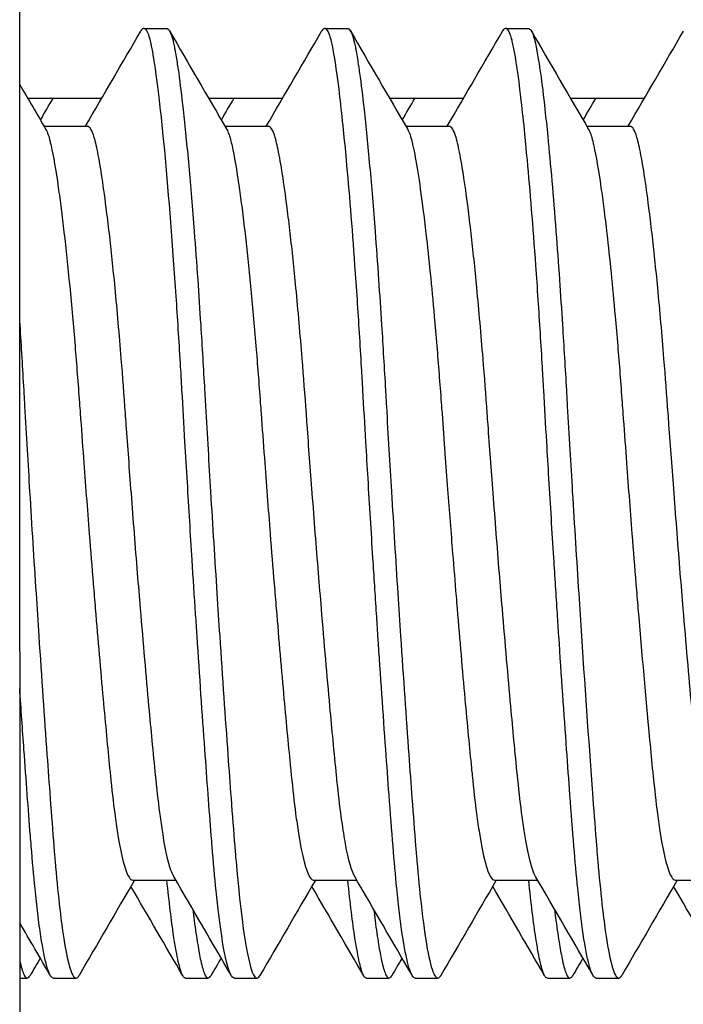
# Model space of a CAD drawing. Extents: x 1 to 669, y 0 to 417.
# Tile 195 of 256: x 320.39 to 320.505, y 264.778 to 264.948. Entities that reach past the tile are written whole.
import ezdxf

# ---------------------------------------------------------------- set-up
doc = ezdxf.new("R2010")
doc.units = 0
doc.header["$LTSCALE"] = 12
doc.header["$MEASUREMENT"] = 0
doc.layers.add('X', color=1, linetype='CONTINUOUS')

msp = doc.modelspace()

# ---------------------------------------------------------------- linework, layer by layer
at = {"layer": 'X'}
for p, q in [((320.39026, 264.83845), (320.39026, 269.69278)), ((320.41172, 264.94604), (320.41563, 264.94604)), ((320.44297, 264.94604), (320.44688, 264.94604)), ((320.47422, 264.94604), (320.47813, 264.94604)), ((320.40443, 264.93396), (320.39166, 264.93396)), ((320.43568, 264.93396), (320.42291, 264.93396)), ((320.46693, 264.93396), (320.45416, 264.93396)), ((320.49818, 264.93396), (320.48541, 264.93396)), ((320.39447, 264.92913), (320.40196, 264.92913)), ((320.42572, 264.92913), (320.43321, 264.92913)), ((320.45697, 264.92913), (320.46446, 264.92913)), ((320.48822, 264.92913), (320.49571, 264.92913)), ((320.39026, 264.83845), (320.39026, 264.58845)), ((320.40977, 264.79896), (320.41724, 264.79896)), ((320.44102, 264.79896), (320.44849, 264.79896)), ((320.47227, 264.79896), (320.47974, 264.79896)), ((320.50352, 264.79896), (320.51099, 264.79896)), ((320.39026, 264.78204), (320.39156, 264.78204)), ((320.3961, 264.78204), (320.40001, 264.78204)), ((320.4189, 264.78204), (320.42281, 264.78204)), ((320.42735, 264.78204), (320.43126, 264.78204)), ((320.45015, 264.78204), (320.45406, 264.78204)), ((320.4586, 264.78204), (320.46251, 264.78204)), ((320.4814, 264.78204), (320.48531, 264.78204)), ((320.48985, 264.78204), (320.49376, 264.78204))]:
    msp.add_line(p, q, dxfattribs=at)
for points in [[(320.40161, 264.92913), (320.4048, 264.9346), (320.40799, 264.94008), (320.41117, 264.94556)], [(320.41615, 264.94561), (320.41944, 264.93993), (320.42273, 264.93426), (320.42604, 264.92859)], [(320.43286, 264.92913), (320.43605, 264.9346), (320.43924, 264.94008), (320.44242, 264.94556)], [(320.4474, 264.94561), (320.45069, 264.93993), (320.45398, 264.93426), (320.45729, 264.92859)], [(320.46411, 264.92913), (320.4673, 264.9346), (320.47049, 264.94008), (320.47367, 264.94556)], [(320.47865, 264.94561), (320.48194, 264.93993), (320.48523, 264.93426), (320.48854, 264.92859)], [(320.49536, 264.92913), (320.49855, 264.9346), (320.50174, 264.94008), (320.50492, 264.94556)], [(320.39026, 264.93637), (320.39177, 264.93378), (320.39328, 264.93118), (320.39479, 264.92859)], [(320.39385, 264.93021), (320.39457, 264.93146), (320.3953, 264.93271), (320.39603, 264.93396)], [(320.4251, 264.93021), (320.42582, 264.93146), (320.42655, 264.93271), (320.42728, 264.93396)], [(320.45635, 264.93021), (320.45707, 264.93146), (320.4578, 264.93271), (320.45853, 264.93396)], [(320.4876, 264.93021), (320.48832, 264.93146), (320.48905, 264.93271), (320.48978, 264.93396)], [(320.4101, 264.79896), (320.4069, 264.79347), (320.40371, 264.78798), (320.40052, 264.78248)], [(320.42679, 264.78253), (320.42349, 264.78821), (320.42019, 264.79389), (320.41688, 264.79957)], [(320.44135, 264.79896), (320.43815, 264.79347), (320.43496, 264.78798), (320.43177, 264.78248)], [(320.45804, 264.78253), (320.45474, 264.78821), (320.45144, 264.79389), (320.44813, 264.79957)], [(320.4726, 264.79896), (320.4694, 264.79347), (320.46621, 264.78798), (320.46302, 264.78248)], [(320.48929, 264.78253), (320.48599, 264.78821), (320.48269, 264.79389), (320.47938, 264.79957)], [(320.50385, 264.79896), (320.50065, 264.79347), (320.49746, 264.78798), (320.49427, 264.78248)], [(320.41845, 264.78243), (320.41546, 264.78758), (320.41247, 264.79273), (320.40947, 264.79788)], [(320.4497, 264.78243), (320.44671, 264.78758), (320.44372, 264.79273), (320.44072, 264.79788)], [(320.48095, 264.78243), (320.47796, 264.78758), (320.47497, 264.79273), (320.47197, 264.79788)], [(320.5122, 264.78243), (320.50921, 264.78758), (320.50622, 264.79273), (320.50322, 264.79788)], [(320.39554, 264.78253), (320.39378, 264.78556), (320.39202, 264.78859), (320.39026, 264.79162)], [(320.39382, 264.7855), (320.39323, 264.7845), (320.39265, 264.7835), (320.39207, 264.7825)], [(320.42507, 264.7855), (320.42448, 264.7845), (320.4239, 264.7835), (320.42332, 264.7825)], [(320.45632, 264.7855), (320.45573, 264.7845), (320.45515, 264.7835), (320.45457, 264.7825)], [(320.48757, 264.7855), (320.48698, 264.7845), (320.4864, 264.7835), (320.48582, 264.7825)]]:
    msp.add_open_spline(points, degree=3, dxfattribs=at)
for points, knots in [([(320.4209, 264.84112), (320.42082, 264.84236), (320.42074, 264.84361), (320.42066, 264.84486), (320.42045, 264.84796), (320.42025, 264.85109), (320.42005, 264.85425), (320.41977, 264.8587), (320.4195, 264.8632), (320.41923, 264.86769), (320.41909, 264.87), (320.41895, 264.87232), (320.41881, 264.87462), (320.41864, 264.87765), (320.41846, 264.88065), (320.4183, 264.88356), (320.41821, 264.88512), (320.41812, 264.88668), (320.41803, 264.88824), (320.41779, 264.89218), (320.41755, 264.89608), (320.41729, 264.89982), (320.41715, 264.90194), (320.41701, 264.904), (320.41686, 264.90601), (320.41621, 264.91505), (320.41554, 264.92299), (320.41488, 264.92935), (320.4147, 264.93108), (320.41452, 264.93269), (320.41434, 264.93418), (320.41391, 264.93788), (320.41348, 264.94077), (320.41309, 264.94278), (320.41305, 264.94299), (320.41301, 264.94319), (320.41296, 264.94338), (320.41289, 264.94373), (320.41281, 264.94404), (320.41273, 264.94432), (320.41261, 264.94475), (320.41249, 264.9451), (320.41236, 264.94537), (320.41211, 264.94592), (320.41185, 264.94613), (320.41159, 264.94601), (320.41145, 264.94595), (320.41131, 264.9458), (320.41117, 264.94556)], [-0.738586, -0.738586, -0.738586, -0.738586, -0.728757, -0.728757, -0.728757, -0.7043959, -0.7043959, -0.7043959, -0.6700365, -0.6700365, -0.6700365, -0.6523262, -0.6523262, -0.6523262, -0.6290098, -0.6290098, -0.6290098, -0.6165172, -0.6165172, -0.6165172, -0.5849368, -0.5849368, -0.5849368, -0.5670752, -0.5670752, -0.5670752, -0.4868243, -0.4868243, -0.4868243, -0.4649139, -0.4649139, -0.4649139, -0.4102152, -0.4102152, -0.4102152, -0.4043913, -0.4043913, -0.4043913, -0.3939709, -0.3939709, -0.3939709, -0.3777266, -0.3777266, -0.3777266, -0.3452379, -0.3452379, -0.3452379, -0.3281799, -0.3281799, -0.3281799, -0.3281799]), ([(320.41563, 264.94604), (320.41567, 264.94604), (320.4157, 264.94604), (320.41574, 264.94603), (320.41618, 264.94587), (320.4166, 264.94478), (320.417, 264.94278), (320.41704, 264.94256), (320.41708, 264.94234), (320.41712, 264.94211), (320.4172, 264.94169), (320.41728, 264.94124), (320.41735, 264.94076), (320.41748, 264.94001), (320.4176, 264.93918), (320.41773, 264.93828), (320.41798, 264.93648), (320.41823, 264.93439), (320.4185, 264.93201), (320.41866, 264.93057), (320.41882, 264.92901), (320.41898, 264.92737), (320.41914, 264.92575), (320.41931, 264.92405), (320.41947, 264.92227), (320.41978, 264.91879), (320.42009, 264.915), (320.4204, 264.91095), (320.42061, 264.90829), (320.42081, 264.90552), (320.42101, 264.90264), (320.42118, 264.90011), (320.42136, 264.89749), (320.42153, 264.89482), (320.42176, 264.89112), (320.42199, 264.88734), (320.4222, 264.88356), (320.42226, 264.88265), (320.42231, 264.88173), (320.42236, 264.8808), (320.4225, 264.87833), (320.42265, 264.87582), (320.4228, 264.87328), (320.42294, 264.87087), (320.42308, 264.86846), (320.42323, 264.86605), (320.42359, 264.86014), (320.42396, 264.85424), (320.42433, 264.84843), (320.42449, 264.84598), (320.42465, 264.84353), (320.42481, 264.84112)], [-0.9853503, -0.9853503, -0.9853503, -0.9853503, -0.9807682, -0.9807682, -0.9807682, -0.9260696, -0.9260696, -0.9260696, -0.9202457, -0.9202457, -0.9202457, -0.9098253, -0.9098253, -0.9098253, -0.893581, -0.893581, -0.893581, -0.8610923, -0.8610923, -0.8610923, -0.8412751, -0.8412751, -0.8412751, -0.8218888, -0.8218888, -0.8218888, -0.7840167, -0.7840167, -0.7840167, -0.7591815, -0.7591815, -0.7591815, -0.7372854, -0.7372854, -0.7372854, -0.7070093, -0.7070093, -0.7070093, -0.6997108, -0.6997108, -0.6997108, -0.6802243, -0.6802243, -0.6802243, -0.661734, -0.661734, -0.661734, -0.6164587, -0.6164587, -0.6164587, -0.5972695, -0.5972695, -0.5972695, -0.5972695]), ([(320.45215, 264.84112), (320.45207, 264.8424), (320.45198, 264.84369), (320.4519, 264.84498), (320.45169, 264.84815), (320.45149, 264.85137), (320.45128, 264.8546), (320.451, 264.85915), (320.45071, 264.86374), (320.45044, 264.86832), (320.45031, 264.87042), (320.45019, 264.87251), (320.45006, 264.8746), (320.44989, 264.87764), (320.44971, 264.88064), (320.44955, 264.88356), (320.44947, 264.88488), (320.4494, 264.8862), (320.44932, 264.88752), (320.44909, 264.89148), (320.44884, 264.8954), (320.44859, 264.89918), (320.44845, 264.90121), (320.44832, 264.90319), (320.44818, 264.90512), (320.4477, 264.91184), (320.44721, 264.91797), (320.44671, 264.92333), (320.44655, 264.92515), (320.44638, 264.92688), (320.44621, 264.92852), (320.446, 264.93057), (320.4458, 264.93246), (320.44559, 264.93418), (320.44516, 264.93788), (320.44473, 264.94078), (320.44434, 264.94278), (320.4443, 264.94296), (320.44427, 264.94313), (320.44423, 264.9433), (320.44415, 264.94365), (320.44408, 264.94397), (320.444, 264.94426), (320.44388, 264.94468), (320.44376, 264.94503), (320.44364, 264.9453), (320.44341, 264.94584), (320.44316, 264.94609), (320.44291, 264.94604), (320.44275, 264.946), (320.44259, 264.94585), (320.44243, 264.94559), (320.44243, 264.94558), (320.44242, 264.94557), (320.44242, 264.94556)], [-0.7385386, -0.7385386, -0.7385386, -0.7385386, -0.7283899, -0.7283899, -0.7283899, -0.7034556, -0.7034556, -0.7034556, -0.6683726, -0.6683726, -0.6683726, -0.6523264, -0.6523264, -0.6523264, -0.6289646, -0.6289646, -0.6289646, -0.6183924, -0.6183924, -0.6183924, -0.5866818, -0.5866818, -0.5866818, -0.569677, -0.569677, -0.569677, -0.5103894, -0.5103894, -0.5103894, -0.4902314, -0.4902314, -0.4902314, -0.4648756, -0.4648756, -0.4648756, -0.4101793, -0.4101793, -0.4101793, -0.4051933, -0.4051933, -0.4051933, -0.3946733, -0.3946733, -0.3946733, -0.3791674, -0.3791674, -0.3791674, -0.3481555, -0.3481555, -0.3481555, -0.3287977, -0.3287977, -0.3287977, -0.3281799, -0.3281799, -0.3281799, -0.3281799]), ([(320.44688, 264.94604), (320.44692, 264.94604), (320.44695, 264.94604), (320.44699, 264.94603), (320.44743, 264.94587), (320.44785, 264.94478), (320.44825, 264.94278), (320.44829, 264.94256), (320.44833, 264.94234), (320.44837, 264.94211), (320.44845, 264.94169), (320.44853, 264.94124), (320.4486, 264.94076), (320.44873, 264.94001), (320.44885, 264.93918), (320.44898, 264.93828), (320.44923, 264.93648), (320.44948, 264.93439), (320.44975, 264.93201), (320.44991, 264.93057), (320.45007, 264.92901), (320.45023, 264.92737), (320.45039, 264.92575), (320.45056, 264.92405), (320.45072, 264.92227), (320.45103, 264.91879), (320.45134, 264.915), (320.45165, 264.91095), (320.45186, 264.90829), (320.45206, 264.90552), (320.45226, 264.90264), (320.45243, 264.90011), (320.45261, 264.89749), (320.45278, 264.89482), (320.45301, 264.89112), (320.45324, 264.88734), (320.45345, 264.88356), (320.45351, 264.88265), (320.45356, 264.88173), (320.45361, 264.8808), (320.45375, 264.87833), (320.4539, 264.87582), (320.45405, 264.87328), (320.45419, 264.87087), (320.45433, 264.86846), (320.45448, 264.86605), (320.45484, 264.86014), (320.45521, 264.85424), (320.45558, 264.84843), (320.45574, 264.84598), (320.4559, 264.84353), (320.45606, 264.84112)], [-0.9853503, -0.9853503, -0.9853503, -0.9853503, -0.9807682, -0.9807682, -0.9807682, -0.9260696, -0.9260696, -0.9260696, -0.9202457, -0.9202457, -0.9202457, -0.9098253, -0.9098253, -0.9098253, -0.893581, -0.893581, -0.893581, -0.8610923, -0.8610923, -0.8610923, -0.8412751, -0.8412751, -0.8412751, -0.8218888, -0.8218888, -0.8218888, -0.7840167, -0.7840167, -0.7840167, -0.7591815, -0.7591815, -0.7591815, -0.7372854, -0.7372854, -0.7372854, -0.7070093, -0.7070093, -0.7070093, -0.6997108, -0.6997108, -0.6997108, -0.6802243, -0.6802243, -0.6802243, -0.661734, -0.661734, -0.661734, -0.6164587, -0.6164587, -0.6164587, -0.5972695, -0.5972695, -0.5972695, -0.5972695]), ([(320.4834, 264.84112), (320.48332, 264.8424), (320.48323, 264.84369), (320.48315, 264.84498), (320.48294, 264.84815), (320.48274, 264.85137), (320.48253, 264.8546), (320.48225, 264.85915), (320.48196, 264.86374), (320.48169, 264.86832), (320.48156, 264.87042), (320.48144, 264.87251), (320.48131, 264.8746), (320.48114, 264.87764), (320.48096, 264.88064), (320.4808, 264.88356), (320.48072, 264.88488), (320.48065, 264.8862), (320.48057, 264.88752), (320.48034, 264.89148), (320.48009, 264.8954), (320.47984, 264.89918), (320.4797, 264.90121), (320.47957, 264.90319), (320.47943, 264.90512), (320.47895, 264.91184), (320.47846, 264.91797), (320.47796, 264.92333), (320.4778, 264.92515), (320.47763, 264.92688), (320.47746, 264.92852), (320.47725, 264.93057), (320.47705, 264.93246), (320.47684, 264.93418), (320.47641, 264.93788), (320.47598, 264.94078), (320.47559, 264.94278), (320.47555, 264.94296), (320.47552, 264.94313), (320.47548, 264.9433), (320.4754, 264.94365), (320.47533, 264.94397), (320.47525, 264.94426), (320.47513, 264.94468), (320.47501, 264.94503), (320.47489, 264.9453), (320.47466, 264.94584), (320.47441, 264.94609), (320.47416, 264.94604), (320.474, 264.946), (320.47384, 264.94585), (320.47368, 264.94559), (320.47368, 264.94558), (320.47367, 264.94557), (320.47367, 264.94556)], [-0.7385386, -0.7385386, -0.7385386, -0.7385386, -0.7283899, -0.7283899, -0.7283899, -0.7034556, -0.7034556, -0.7034556, -0.6683726, -0.6683726, -0.6683726, -0.6523264, -0.6523264, -0.6523264, -0.6289646, -0.6289646, -0.6289646, -0.6183924, -0.6183924, -0.6183924, -0.5866818, -0.5866818, -0.5866818, -0.569677, -0.569677, -0.569677, -0.5103894, -0.5103894, -0.5103894, -0.4902314, -0.4902314, -0.4902314, -0.4648756, -0.4648756, -0.4648756, -0.4101793, -0.4101793, -0.4101793, -0.4051933, -0.4051933, -0.4051933, -0.3946733, -0.3946733, -0.3946733, -0.3791674, -0.3791674, -0.3791674, -0.3481555, -0.3481555, -0.3481555, -0.3287977, -0.3287977, -0.3287977, -0.3281799, -0.3281799, -0.3281799, -0.3281799]), ([(320.47813, 264.94604), (320.47817, 264.94604), (320.4782, 264.94604), (320.47824, 264.94603), (320.47868, 264.94587), (320.4791, 264.94478), (320.4795, 264.94278), (320.47954, 264.94256), (320.47958, 264.94234), (320.47962, 264.94211), (320.4797, 264.94169), (320.47978, 264.94124), (320.47985, 264.94076), (320.47998, 264.94001), (320.4801, 264.93918), (320.48023, 264.93828), (320.48048, 264.93648), (320.48073, 264.93439), (320.481, 264.93201), (320.48116, 264.93057), (320.48132, 264.92901), (320.48148, 264.92737), (320.48196, 264.9226), (320.48244, 264.91708), (320.4829, 264.91095), (320.48311, 264.90829), (320.48331, 264.90552), (320.48351, 264.90264), (320.48368, 264.90011), (320.48386, 264.89749), (320.48403, 264.89482), (320.48426, 264.89112), (320.48449, 264.88734), (320.4847, 264.88356), (320.48476, 264.88265), (320.48481, 264.88173), (320.48486, 264.8808), (320.485, 264.87833), (320.48515, 264.87582), (320.4853, 264.87328), (320.48544, 264.87087), (320.48558, 264.86846), (320.48573, 264.86605), (320.48609, 264.86014), (320.48646, 264.85424), (320.48683, 264.84843), (320.48699, 264.84598), (320.48715, 264.84353), (320.48731, 264.84112)], [-0.9853503, -0.9853503, -0.9853503, -0.9853503, -0.9807682, -0.9807682, -0.9807682, -0.9260696, -0.9260696, -0.9260696, -0.9202457, -0.9202457, -0.9202457, -0.9098253, -0.9098253, -0.9098253, -0.893581, -0.893581, -0.893581, -0.8610923, -0.8610923, -0.8610923, -0.8412751, -0.8412751, -0.8412751, -0.7840167, -0.7840167, -0.7840167, -0.7591815, -0.7591815, -0.7591815, -0.7372854, -0.7372854, -0.7372854, -0.7070093, -0.7070093, -0.7070093, -0.6997108, -0.6997108, -0.6997108, -0.6802243, -0.6802243, -0.6802243, -0.661734, -0.661734, -0.661734, -0.6164587, -0.6164587, -0.6164587, -0.5972695, -0.5972695, -0.5972695, -0.5972695]), ([(320.39479, 264.92859), (320.39492, 264.92836), (320.39506, 264.92805), (320.39519, 264.92766), (320.3953, 264.92734), (320.39541, 264.92696), (320.39551, 264.92654), (320.39557, 264.9263), (320.39563, 264.92605), (320.39569, 264.92578), (320.39608, 264.92402), (320.3965, 264.9216), (320.39693, 264.91858), (320.39709, 264.91744), (320.39726, 264.91622), (320.39742, 264.91491), (320.39808, 264.90977), (320.39874, 264.90346), (320.39938, 264.89631), (320.39953, 264.89465), (320.39968, 264.89295), (320.39982, 264.89121), (320.40008, 264.88803), (320.40034, 264.88472), (320.40058, 264.8814), (320.40063, 264.88078), (320.40068, 264.88016), (320.40072, 264.87953), (320.4009, 264.87704), (320.40109, 264.87446), (320.40128, 264.87186), (320.4016, 264.8675), (320.40194, 264.8631), (320.40228, 264.85874), (320.40251, 264.85584), (320.40274, 264.85295), (320.40297, 264.8501), (320.40309, 264.84867), (320.40321, 264.84726), (320.40332, 264.84585)], [0.4967485, 0.4967485, 0.4967485, 0.4967485, 0.5108355, 0.5108355, 0.5108355, 0.522509, 0.522509, 0.522509, 0.5289922, 0.5289922, 0.5289922, 0.5715378, 0.5715378, 0.5715378, 0.5875772, 0.5875772, 0.5875772, 0.6506917, 0.6506917, 0.6506917, 0.6652924, 0.6652924, 0.6652924, 0.6919781, 0.6919781, 0.6919781, 0.6969865, 0.6969865, 0.6969865, 0.7170782, 0.7170782, 0.7170782, 0.7507448, 0.7507448, 0.7507448, 0.77319, 0.77319, 0.77319, 0.7844114, 0.7844114, 0.7844114, 0.7844114]), ([(320.41114, 264.84585), (320.41097, 264.84787), (320.4108, 264.84992), (320.41063, 264.85198), (320.41026, 264.85654), (320.4099, 264.86117), (320.40955, 264.8658), (320.40939, 264.86781), (320.40924, 264.86982), (320.40909, 264.87182), (320.40895, 264.87378), (320.40881, 264.87572), (320.40867, 264.87763), (320.40862, 264.87827), (320.40858, 264.8789), (320.40853, 264.87953), (320.40831, 264.88271), (320.40806, 264.8859), (320.40781, 264.88899), (320.40764, 264.89111), (320.40747, 264.89318), (320.40729, 264.89518), (320.40711, 264.89727), (320.40692, 264.89929), (320.40674, 264.90123), (320.40641, 264.9046), (320.40608, 264.90775), (320.40575, 264.91062), (320.40557, 264.91219), (320.40539, 264.91368), (320.40521, 264.91508), (320.40467, 264.91935), (320.40414, 264.92273), (320.40365, 264.92511), (320.40354, 264.92563), (320.40343, 264.92611), (320.40332, 264.92654), (320.40327, 264.92677), (320.40321, 264.92699), (320.40315, 264.9272), (320.40277, 264.92848), (320.40237, 264.92913), (320.40196, 264.92913)], [0.2605663, 0.2605663, 0.2605663, 0.2605663, 0.2766373, 0.2766373, 0.2766373, 0.3121072, 0.3121072, 0.3121072, 0.3274888, 0.3274888, 0.3274888, 0.3425317, 0.3425317, 0.3425317, 0.3475771, 0.3475771, 0.3475771, 0.3730138, 0.3730138, 0.3730138, 0.3903871, 0.3903871, 0.3903871, 0.4085006, 0.4085006, 0.4085006, 0.4399522, 0.4399522, 0.4399522, 0.4571715, 0.4571715, 0.4571715, 0.5096592, 0.5096592, 0.5096592, 0.5213049, 0.5213049, 0.5213049, 0.5277727, 0.5277727, 0.5277727, 0.5684287, 0.5684287, 0.5684287, 0.5684287]), ([(320.42604, 264.92859), (320.42617, 264.92836), (320.42631, 264.92805), (320.42644, 264.92766), (320.42655, 264.92734), (320.42666, 264.92696), (320.42676, 264.92654), (320.42682, 264.9263), (320.42688, 264.92605), (320.42694, 264.92578), (320.42733, 264.92402), (320.42775, 264.9216), (320.42818, 264.91858), (320.42834, 264.91744), (320.42851, 264.91622), (320.42867, 264.91491), (320.42885, 264.91354), (320.42902, 264.91209), (320.4292, 264.91056), (320.42983, 264.90502), (320.43047, 264.89847), (320.43107, 264.89121), (320.43133, 264.88803), (320.43159, 264.88472), (320.43183, 264.8814), (320.43188, 264.88078), (320.43193, 264.88016), (320.43197, 264.87953), (320.43215, 264.87704), (320.43234, 264.87446), (320.43253, 264.87186), (320.43285, 264.8675), (320.43319, 264.8631), (320.43353, 264.85874), (320.43376, 264.85584), (320.43399, 264.85295), (320.43422, 264.8501), (320.43434, 264.84867), (320.43446, 264.84726), (320.43457, 264.84585)], [0.4967485, 0.4967485, 0.4967485, 0.4967485, 0.5108355, 0.5108355, 0.5108355, 0.522509, 0.522509, 0.522509, 0.5289922, 0.5289922, 0.5289922, 0.5715378, 0.5715378, 0.5715378, 0.5875772, 0.5875772, 0.5875772, 0.6043968, 0.6043968, 0.6043968, 0.6652924, 0.6652924, 0.6652924, 0.6919781, 0.6919781, 0.6919781, 0.6969865, 0.6969865, 0.6969865, 0.7170782, 0.7170782, 0.7170782, 0.7507448, 0.7507448, 0.7507448, 0.77319, 0.77319, 0.77319, 0.7844114, 0.7844114, 0.7844114, 0.7844114]), ([(320.44239, 264.84585), (320.44222, 264.84787), (320.44205, 264.84992), (320.44188, 264.85198), (320.44151, 264.85654), (320.44115, 264.86117), (320.4408, 264.8658), (320.44064, 264.86781), (320.44049, 264.86982), (320.44034, 264.87182), (320.4402, 264.87378), (320.44006, 264.87572), (320.43992, 264.87763), (320.43987, 264.87827), (320.43983, 264.8789), (320.43978, 264.87953), (320.43956, 264.88271), (320.43931, 264.8859), (320.43906, 264.88899), (320.43889, 264.89111), (320.43872, 264.89318), (320.43854, 264.89518), (320.43836, 264.89727), (320.43817, 264.89929), (320.43799, 264.90123), (320.43766, 264.9046), (320.43733, 264.90775), (320.437, 264.91062), (320.43682, 264.91219), (320.43664, 264.91368), (320.43646, 264.91508), (320.43592, 264.91935), (320.43539, 264.92273), (320.4349, 264.92511), (320.43479, 264.92563), (320.43468, 264.92611), (320.43457, 264.92654), (320.43452, 264.92677), (320.43446, 264.92699), (320.4344, 264.9272), (320.43402, 264.92848), (320.43362, 264.92913), (320.43321, 264.92913)], [0.2605663, 0.2605663, 0.2605663, 0.2605663, 0.2766373, 0.2766373, 0.2766373, 0.3121072, 0.3121072, 0.3121072, 0.3274888, 0.3274888, 0.3274888, 0.3425317, 0.3425317, 0.3425317, 0.3475771, 0.3475771, 0.3475771, 0.3730138, 0.3730138, 0.3730138, 0.3903871, 0.3903871, 0.3903871, 0.4085006, 0.4085006, 0.4085006, 0.4399522, 0.4399522, 0.4399522, 0.4571715, 0.4571715, 0.4571715, 0.5096592, 0.5096592, 0.5096592, 0.5213049, 0.5213049, 0.5213049, 0.5277727, 0.5277727, 0.5277727, 0.5684287, 0.5684287, 0.5684287, 0.5684287]), ([(320.45729, 264.92859), (320.45742, 264.92836), (320.45756, 264.92805), (320.45769, 264.92766), (320.4578, 264.92734), (320.45791, 264.92696), (320.45801, 264.92654), (320.45807, 264.9263), (320.45813, 264.92605), (320.45819, 264.92578), (320.45873, 264.92336), (320.45932, 264.91968), (320.45992, 264.91491), (320.4601, 264.91354), (320.46027, 264.91209), (320.46045, 264.91056), (320.46093, 264.90635), (320.46141, 264.90155), (320.46188, 264.89631), (320.46203, 264.89465), (320.46218, 264.89295), (320.46232, 264.89121), (320.46258, 264.88803), (320.46284, 264.88472), (320.46308, 264.8814), (320.46313, 264.88078), (320.46318, 264.88016), (320.46322, 264.87953), (320.46338, 264.87727), (320.46355, 264.87495), (320.46372, 264.8726), (320.46387, 264.87055), (320.46403, 264.86849), (320.46419, 264.86644), (320.46447, 264.86274), (320.46475, 264.85904), (320.46505, 264.85538), (320.46525, 264.85289), (320.46545, 264.85041), (320.46565, 264.84797), (320.46571, 264.84726), (320.46577, 264.84655), (320.46582, 264.84585)], [0.4967485, 0.4967485, 0.4967485, 0.4967485, 0.5108355, 0.5108355, 0.5108355, 0.522509, 0.522509, 0.522509, 0.5289922, 0.5289922, 0.5289922, 0.5875772, 0.5875772, 0.5875772, 0.6043968, 0.6043968, 0.6043968, 0.6506917, 0.6506917, 0.6506917, 0.6652924, 0.6652924, 0.6652924, 0.6919781, 0.6919781, 0.6919781, 0.6969865, 0.6969865, 0.6969865, 0.7151819, 0.7151819, 0.7151819, 0.7309903, 0.7309903, 0.7309903, 0.7594263, 0.7594263, 0.7594263, 0.7787954, 0.7787954, 0.7787954, 0.7844114, 0.7844114, 0.7844114, 0.7844114]), ([(320.47364, 264.84585), (320.47347, 264.84787), (320.4733, 264.84992), (320.47313, 264.85198), (320.47276, 264.85654), (320.4724, 264.86117), (320.47205, 264.8658), (320.47189, 264.86781), (320.47174, 264.86982), (320.47159, 264.87182), (320.47145, 264.87378), (320.47131, 264.87572), (320.47117, 264.87763), (320.47112, 264.87827), (320.47108, 264.8789), (320.47103, 264.87953), (320.47081, 264.88271), (320.47056, 264.8859), (320.47031, 264.88899), (320.47014, 264.89111), (320.46997, 264.89318), (320.46979, 264.89518), (320.46961, 264.89727), (320.46942, 264.89929), (320.46924, 264.90123), (320.46891, 264.9046), (320.46858, 264.90775), (320.46825, 264.91062), (320.46807, 264.91219), (320.46789, 264.91368), (320.46771, 264.91508), (320.46717, 264.91935), (320.46664, 264.92273), (320.46615, 264.92511), (320.46604, 264.92563), (320.46593, 264.92611), (320.46582, 264.92654), (320.46577, 264.92677), (320.46571, 264.92699), (320.46565, 264.9272), (320.46527, 264.92848), (320.46487, 264.92913), (320.46446, 264.92913)], [0.2605663, 0.2605663, 0.2605663, 0.2605663, 0.2766373, 0.2766373, 0.2766373, 0.3121072, 0.3121072, 0.3121072, 0.3274888, 0.3274888, 0.3274888, 0.3425317, 0.3425317, 0.3425317, 0.3475771, 0.3475771, 0.3475771, 0.3730138, 0.3730138, 0.3730138, 0.3903871, 0.3903871, 0.3903871, 0.4085006, 0.4085006, 0.4085006, 0.4399522, 0.4399522, 0.4399522, 0.4571715, 0.4571715, 0.4571715, 0.5096592, 0.5096592, 0.5096592, 0.5213049, 0.5213049, 0.5213049, 0.5277727, 0.5277727, 0.5277727, 0.5684287, 0.5684287, 0.5684287, 0.5684287]), ([(320.48854, 264.92859), (320.48867, 264.92836), (320.48881, 264.92805), (320.48894, 264.92766), (320.48905, 264.92734), (320.48916, 264.92696), (320.48926, 264.92654), (320.48932, 264.9263), (320.48938, 264.92605), (320.48944, 264.92578), (320.48983, 264.92402), (320.49025, 264.9216), (320.49068, 264.91858), (320.49084, 264.91744), (320.49101, 264.91622), (320.49117, 264.91491), (320.49135, 264.91354), (320.49152, 264.91209), (320.4917, 264.91056), (320.49218, 264.90635), (320.49266, 264.90155), (320.49313, 264.89631), (320.49328, 264.89465), (320.49343, 264.89295), (320.49357, 264.89121), (320.49383, 264.88803), (320.49409, 264.88472), (320.49433, 264.8814), (320.49438, 264.88078), (320.49443, 264.88016), (320.49447, 264.87953), (320.49465, 264.87704), (320.49484, 264.87446), (320.49503, 264.87186), (320.49535, 264.8675), (320.49569, 264.8631), (320.49603, 264.85874), (320.49626, 264.85584), (320.49649, 264.85295), (320.49672, 264.8501), (320.49684, 264.84867), (320.49696, 264.84726), (320.49707, 264.84585)], [0.4967485, 0.4967485, 0.4967485, 0.4967485, 0.5108355, 0.5108355, 0.5108355, 0.522509, 0.522509, 0.522509, 0.5289922, 0.5289922, 0.5289922, 0.5715378, 0.5715378, 0.5715378, 0.5875772, 0.5875772, 0.5875772, 0.6043968, 0.6043968, 0.6043968, 0.6506917, 0.6506917, 0.6506917, 0.6652924, 0.6652924, 0.6652924, 0.6919781, 0.6919781, 0.6919781, 0.6969865, 0.6969865, 0.6969865, 0.7170782, 0.7170782, 0.7170782, 0.7507448, 0.7507448, 0.7507448, 0.77319, 0.77319, 0.77319, 0.7844114, 0.7844114, 0.7844114, 0.7844114]), ([(320.50489, 264.84585), (320.50472, 264.84787), (320.50455, 264.84992), (320.50438, 264.85198), (320.50401, 264.85654), (320.50365, 264.86117), (320.5033, 264.8658), (320.50314, 264.86781), (320.50299, 264.86982), (320.50284, 264.87182), (320.5027, 264.87378), (320.50256, 264.87572), (320.50242, 264.87763), (320.50237, 264.87827), (320.50233, 264.8789), (320.50228, 264.87953), (320.50206, 264.88271), (320.50181, 264.8859), (320.50156, 264.88899), (320.50139, 264.89111), (320.50122, 264.89318), (320.50104, 264.89518), (320.50086, 264.89727), (320.50067, 264.89929), (320.50049, 264.90123), (320.50016, 264.9046), (320.49983, 264.90775), (320.4995, 264.91062), (320.49932, 264.91219), (320.49914, 264.91368), (320.49896, 264.91508), (320.49842, 264.91935), (320.49789, 264.92273), (320.4974, 264.92511), (320.49729, 264.92563), (320.49718, 264.92611), (320.49707, 264.92654), (320.49702, 264.92677), (320.49696, 264.92699), (320.4969, 264.9272), (320.49652, 264.92848), (320.49612, 264.92913), (320.49571, 264.92913)], [0.2605663, 0.2605663, 0.2605663, 0.2605663, 0.2766373, 0.2766373, 0.2766373, 0.3121072, 0.3121072, 0.3121072, 0.3274888, 0.3274888, 0.3274888, 0.3425317, 0.3425317, 0.3425317, 0.3475771, 0.3475771, 0.3475771, 0.3730138, 0.3730138, 0.3730138, 0.3903871, 0.3903871, 0.3903871, 0.4085006, 0.4085006, 0.4085006, 0.4399522, 0.4399522, 0.4399522, 0.4571715, 0.4571715, 0.4571715, 0.5096592, 0.5096592, 0.5096592, 0.5213049, 0.5213049, 0.5213049, 0.5277727, 0.5277727, 0.5277727, 0.5684287, 0.5684287, 0.5684287, 0.5684287]), ([(320.39026, 264.89508), (320.39027, 264.89499), (320.39027, 264.8949), (320.39028, 264.89482), (320.39051, 264.89112), (320.39074, 264.88734), (320.39095, 264.88356), (320.39101, 264.88265), (320.39106, 264.88173), (320.39111, 264.8808), (320.39125, 264.87833), (320.3914, 264.87582), (320.39155, 264.87328), (320.39169, 264.87087), (320.39183, 264.86846), (320.39198, 264.86605), (320.39234, 264.86014), (320.39271, 264.85424), (320.39308, 264.84843), (320.39324, 264.84598), (320.3934, 264.84353), (320.39356, 264.84112)], [-0.9853503, -0.9853503, -0.9853503, -0.9853503, -0.9846417, -0.9846417, -0.9846417, -0.9543655, -0.9543655, -0.9543655, -0.947067, -0.947067, -0.947067, -0.9275805, -0.9275805, -0.9275805, -0.9090902, -0.9090902, -0.9090902, -0.8638149, -0.8638149, -0.8638149, -0.8446257, -0.8446257, -0.8446257, -0.8446257]), ([(320.40332, 264.84585), (320.40378, 264.84038), (320.40423, 264.83515), (320.40467, 264.83029), (320.40487, 264.82807), (320.40507, 264.82593), (320.40526, 264.82388), (320.40545, 264.82192), (320.40563, 264.82004), (320.4058, 264.81829), (320.40585, 264.81786), (320.40589, 264.81745), (320.40593, 264.81704), (320.40617, 264.81467), (320.40642, 264.81244), (320.40668, 264.81045), (320.40684, 264.80924), (320.40701, 264.80811), (320.40717, 264.80709), (320.40781, 264.80304), (320.40849, 264.80045), (320.40915, 264.79944), (320.40936, 264.79912), (320.40957, 264.79896), (320.40977, 264.79896)], [0.7844114, 0.7844114, 0.7844114, 0.7844114, 0.828114, 0.828114, 0.828114, 0.8480642, 0.8480642, 0.8480642, 0.8672165, 0.8672165, 0.8672165, 0.8718165, 0.8718165, 0.8718165, 0.8985915, 0.8985915, 0.8985915, 0.9148792, 0.9148792, 0.9148792, 0.9789164, 0.9789164, 0.9789164, 0.9990648, 0.9990648, 0.9990648, 0.9990648]), ([(320.41688, 264.79957), (320.41672, 264.79985), (320.41656, 264.80022), (320.4164, 264.80068), (320.41593, 264.802), (320.41547, 264.80406), (320.41502, 264.80682), (320.41487, 264.80778), (320.41472, 264.80881), (320.41456, 264.80993), (320.4143, 264.81185), (320.41405, 264.814), (320.41382, 264.81631), (320.41379, 264.81655), (320.41377, 264.8168), (320.41374, 264.81704), (320.41355, 264.81892), (320.41336, 264.82095), (320.41315, 264.82309), (320.41297, 264.82497), (320.41279, 264.82694), (320.4126, 264.82897), (320.41213, 264.8342), (320.41163, 264.83988), (320.41114, 264.84585)], [0.0696147, 0.0696147, 0.0696147, 0.0696147, 0.085087, 0.085087, 0.085087, 0.1293311, 0.1293311, 0.1293311, 0.1445685, 0.1445685, 0.1445685, 0.1708091, 0.1708091, 0.1708091, 0.1735751, 0.1735751, 0.1735751, 0.194637, 0.194637, 0.194637, 0.2131133, 0.2131133, 0.2131133, 0.2605663, 0.2605663, 0.2605663, 0.2605663]), ([(320.43457, 264.84585), (320.43503, 264.84038), (320.43548, 264.83515), (320.43592, 264.83029), (320.43612, 264.82807), (320.43632, 264.82593), (320.43651, 264.82388), (320.4367, 264.82192), (320.43688, 264.82004), (320.43705, 264.81829), (320.4371, 264.81786), (320.43714, 264.81745), (320.43718, 264.81704), (320.43742, 264.81467), (320.43767, 264.81244), (320.43793, 264.81045), (320.43809, 264.80924), (320.43826, 264.80811), (320.43842, 264.80709), (320.43906, 264.80304), (320.43974, 264.80045), (320.4404, 264.79944), (320.44061, 264.79912), (320.44082, 264.79896), (320.44102, 264.79896)], [0.7844114, 0.7844114, 0.7844114, 0.7844114, 0.828114, 0.828114, 0.828114, 0.8480642, 0.8480642, 0.8480642, 0.8672165, 0.8672165, 0.8672165, 0.8718165, 0.8718165, 0.8718165, 0.8985915, 0.8985915, 0.8985915, 0.9148792, 0.9148792, 0.9148792, 0.9789164, 0.9789164, 0.9789164, 0.9990648, 0.9990648, 0.9990648, 0.9990648]), ([(320.44813, 264.79957), (320.4476, 264.80048), (320.44707, 264.80238), (320.44655, 264.80522), (320.44634, 264.80638), (320.44613, 264.80769), (320.44592, 264.80916), (320.44566, 264.81102), (320.4454, 264.81312), (320.44516, 264.81538), (320.4451, 264.81593), (320.44505, 264.81648), (320.44499, 264.81704), (320.4448, 264.81892), (320.44461, 264.82095), (320.4444, 264.82309), (320.44422, 264.82497), (320.44404, 264.82694), (320.44385, 264.82897), (320.44338, 264.8342), (320.44288, 264.83988), (320.44239, 264.84585)], [0.0696138, 0.0696138, 0.0696138, 0.0696138, 0.1202812, 0.1202812, 0.1202812, 0.1410344, 0.1410344, 0.1410344, 0.1672632, 0.1672632, 0.1672632, 0.1735751, 0.1735751, 0.1735751, 0.194637, 0.194637, 0.194637, 0.2131133, 0.2131133, 0.2131133, 0.2605663, 0.2605663, 0.2605663, 0.2605663]), ([(320.46582, 264.84585), (320.46628, 264.84038), (320.46673, 264.83515), (320.46717, 264.83029), (320.46737, 264.82807), (320.46757, 264.82593), (320.46776, 264.82388), (320.46795, 264.82192), (320.46813, 264.82004), (320.4683, 264.81829), (320.46835, 264.81786), (320.46839, 264.81745), (320.46843, 264.81704), (320.46867, 264.81467), (320.46892, 264.81244), (320.46918, 264.81045), (320.46934, 264.80924), (320.46951, 264.80811), (320.46967, 264.80709), (320.47031, 264.80304), (320.47099, 264.80045), (320.47165, 264.79944), (320.47186, 264.79912), (320.47207, 264.79896), (320.47227, 264.79896)], [0.7844114, 0.7844114, 0.7844114, 0.7844114, 0.828114, 0.828114, 0.828114, 0.8480642, 0.8480642, 0.8480642, 0.8672165, 0.8672165, 0.8672165, 0.8718165, 0.8718165, 0.8718165, 0.8985915, 0.8985915, 0.8985915, 0.9148792, 0.9148792, 0.9148792, 0.9789164, 0.9789164, 0.9789164, 0.9990648, 0.9990648, 0.9990648, 0.9990648]), ([(320.47938, 264.79957), (320.47922, 264.79985), (320.47906, 264.80022), (320.4789, 264.80068), (320.47843, 264.802), (320.47797, 264.80406), (320.47752, 264.80682), (320.47737, 264.80778), (320.47722, 264.80881), (320.47706, 264.80993), (320.4768, 264.81185), (320.47655, 264.814), (320.47632, 264.81631), (320.47629, 264.81655), (320.47627, 264.8168), (320.47624, 264.81704), (320.47605, 264.81892), (320.47586, 264.82095), (320.47565, 264.82309), (320.47547, 264.82497), (320.47529, 264.82694), (320.4751, 264.82897), (320.47463, 264.8342), (320.47413, 264.83988), (320.47364, 264.84585)], [0.0696147, 0.0696147, 0.0696147, 0.0696147, 0.085087, 0.085087, 0.085087, 0.1293311, 0.1293311, 0.1293311, 0.1445685, 0.1445685, 0.1445685, 0.1708091, 0.1708091, 0.1708091, 0.1735751, 0.1735751, 0.1735751, 0.194637, 0.194637, 0.194637, 0.2131133, 0.2131133, 0.2131133, 0.2605663, 0.2605663, 0.2605663, 0.2605663]), ([(320.49707, 264.84585), (320.49774, 264.83788), (320.4984, 264.83042), (320.49901, 264.82388), (320.4992, 264.82192), (320.49938, 264.82004), (320.49955, 264.81829), (320.4996, 264.81786), (320.49964, 264.81745), (320.49968, 264.81704), (320.49992, 264.81467), (320.50017, 264.81244), (320.50043, 264.81045), (320.50059, 264.80924), (320.50076, 264.80811), (320.50092, 264.80709), (320.50156, 264.80304), (320.50224, 264.80045), (320.5029, 264.79944), (320.50311, 264.79912), (320.50332, 264.79896), (320.50352, 264.79896)], [0.7844114, 0.7844114, 0.7844114, 0.7844114, 0.8480642, 0.8480642, 0.8480642, 0.8672165, 0.8672165, 0.8672165, 0.8718165, 0.8718165, 0.8718165, 0.8985915, 0.8985915, 0.8985915, 0.9148792, 0.9148792, 0.9148792, 0.9789164, 0.9789164, 0.9789164, 0.9990648, 0.9990648, 0.9990648, 0.9990648]), ([(320.51063, 264.79957), (320.51047, 264.79985), (320.51031, 264.80022), (320.51015, 264.80068), (320.50953, 264.80245), (320.5089, 264.80557), (320.50831, 264.80993), (320.50805, 264.81185), (320.5078, 264.814), (320.50757, 264.81631), (320.50754, 264.81655), (320.50752, 264.8168), (320.50749, 264.81704), (320.5073, 264.81892), (320.50711, 264.82095), (320.5069, 264.82309), (320.50672, 264.82497), (320.50654, 264.82694), (320.50635, 264.82897), (320.50588, 264.8342), (320.50538, 264.83988), (320.50489, 264.84585)], [0.0696147, 0.0696147, 0.0696147, 0.0696147, 0.085087, 0.085087, 0.085087, 0.1445685, 0.1445685, 0.1445685, 0.1708091, 0.1708091, 0.1708091, 0.1735751, 0.1735751, 0.1735751, 0.194637, 0.194637, 0.194637, 0.2131133, 0.2131133, 0.2131133, 0.2605663, 0.2605663, 0.2605663, 0.2605663]), ([(320.39356, 264.84112), (320.39404, 264.83389), (320.39451, 264.82699), (320.39497, 264.82062), (320.39516, 264.81803), (320.39534, 264.81553), (320.39552, 264.81313), (320.39574, 264.81018), (320.39596, 264.80739), (320.39616, 264.80483), (320.39623, 264.80395), (320.3963, 264.80308), (320.39638, 264.80223), (320.3966, 264.79958), (320.39685, 264.79711), (320.39709, 264.79492), (320.39728, 264.79319), (320.39748, 264.79163), (320.39768, 264.79024), (320.39821, 264.78652), (320.39875, 264.78402), (320.39929, 264.78283), (320.39948, 264.78242), (320.39967, 264.78217), (320.39986, 264.78208), (320.40006, 264.78198), (320.40026, 264.78209), (320.40046, 264.78239), (320.40048, 264.78242), (320.4005, 264.78245), (320.40052, 264.78248)], [-1.2763804, -1.2763804, -1.2763804, -1.2763804, -1.2188258, -1.2188258, -1.2188258, -1.195458, -1.195458, -1.195458, -1.1666633, -1.1666633, -1.1666633, -1.156746, -1.156746, -1.156746, -1.1256912, -1.1256912, -1.1256912, -1.1012743, -1.1012743, -1.1012743, -1.0358853, -1.0358853, -1.0358853, -1.0129594, -1.0129594, -1.0129594, -0.987862, -0.987862, -0.987862, -0.9853503, -0.9853503, -0.9853503, -0.9853503]), ([(320.42735, 264.78204), (320.42647, 264.78206), (320.42553, 264.78584), (320.42466, 264.793), (320.4245, 264.79426), (320.42435, 264.79563), (320.4242, 264.79709), (320.42396, 264.79946), (320.42373, 264.80206), (320.42351, 264.80483), (320.42346, 264.80544), (320.42341, 264.80606), (320.42336, 264.80669), (320.42318, 264.80892), (320.423, 264.81129), (320.42282, 264.81378), (320.42263, 264.81626), (320.42244, 264.81885), (320.42225, 264.82152), (320.42181, 264.82764), (320.42136, 264.83423), (320.4209, 264.84112)], [-0.3281799, -0.3281799, -0.3281799, -0.3281799, -0.2189361, -0.2189361, -0.2189361, -0.1996928, -0.1996928, -0.1996928, -0.1686572, -0.1686572, -0.1686572, -0.1618329, -0.1618329, -0.1618329, -0.1378017, -0.1378017, -0.1378017, -0.1138805, -0.1138805, -0.1138805, -0.0591037, -0.0591037, -0.0591037, -0.0591037]), ([(320.42481, 264.84112), (320.42529, 264.83389), (320.42576, 264.82699), (320.42622, 264.82062), (320.42641, 264.81803), (320.42659, 264.81553), (320.42677, 264.81313), (320.42699, 264.81018), (320.42721, 264.80739), (320.42741, 264.80483), (320.42748, 264.80395), (320.42755, 264.80308), (320.42763, 264.80223), (320.42868, 264.78995), (320.42994, 264.78262), (320.43111, 264.78208), (320.43131, 264.78198), (320.43151, 264.78209), (320.43171, 264.78239), (320.43173, 264.78242), (320.43175, 264.78245), (320.43177, 264.78248)], [-1.2763804, -1.2763804, -1.2763804, -1.2763804, -1.2188258, -1.2188258, -1.2188258, -1.195458, -1.195458, -1.195458, -1.1666633, -1.1666633, -1.1666633, -1.156746, -1.156746, -1.156746, -1.0129594, -1.0129594, -1.0129594, -0.987862, -0.987862, -0.987862, -0.9853503, -0.9853503, -0.9853503, -0.9853503]), ([(320.4586, 264.78204), (320.45837, 264.78205), (320.45813, 264.78231), (320.45789, 264.78283), (320.45772, 264.7832), (320.45755, 264.78369), (320.45738, 264.78431), (320.45704, 264.78557), (320.4567, 264.78734), (320.45636, 264.7896), (320.4562, 264.7907), (320.45604, 264.79191), (320.45588, 264.79323), (320.45572, 264.79456), (320.45556, 264.796), (320.45541, 264.79755), (320.45518, 264.79979), (320.45496, 264.80224), (320.45476, 264.80483), (320.45454, 264.80755), (320.45431, 264.81054), (320.45407, 264.81371), (320.45389, 264.81621), (320.45369, 264.81882), (320.4535, 264.82152), (320.45306, 264.82764), (320.45261, 264.83423), (320.45215, 264.84112)], [-0.3281799, -0.3281799, -0.3281799, -0.3281799, -0.299313, -0.299313, -0.299313, -0.2789615, -0.2789615, -0.2789615, -0.2377491, -0.2377491, -0.2377491, -0.2177869, -0.2177869, -0.2177869, -0.1977029, -0.1977029, -0.1977029, -0.1686537, -0.1686537, -0.1686537, -0.1380498, -0.1380498, -0.1380498, -0.1138795, -0.1138795, -0.1138795, -0.0591052, -0.0591052, -0.0591052, -0.0591052]), ([(320.45606, 264.84112), (320.45654, 264.83389), (320.45701, 264.82699), (320.45747, 264.82062), (320.45766, 264.81803), (320.45784, 264.81553), (320.45802, 264.81313), (320.45824, 264.81018), (320.45846, 264.80739), (320.45866, 264.80483), (320.45873, 264.80395), (320.4588, 264.80308), (320.45888, 264.80223), (320.4591, 264.79958), (320.45935, 264.79711), (320.45959, 264.79492), (320.4603, 264.78856), (320.46105, 264.78446), (320.46179, 264.78283), (320.46198, 264.78242), (320.46217, 264.78217), (320.46236, 264.78208), (320.46256, 264.78198), (320.46276, 264.78209), (320.46296, 264.78239), (320.46298, 264.78242), (320.463, 264.78245), (320.46302, 264.78248)], [-1.2763804, -1.2763804, -1.2763804, -1.2763804, -1.2188258, -1.2188258, -1.2188258, -1.195458, -1.195458, -1.195458, -1.1666633, -1.1666633, -1.1666633, -1.156746, -1.156746, -1.156746, -1.1256912, -1.1256912, -1.1256912, -1.0358853, -1.0358853, -1.0358853, -1.0129594, -1.0129594, -1.0129594, -0.987862, -0.987862, -0.987862, -0.9853503, -0.9853503, -0.9853503, -0.9853503]), ([(320.48985, 264.78204), (320.4898, 264.78204), (320.48974, 264.78206), (320.48969, 264.78209), (320.48951, 264.78218), (320.48932, 264.78243), (320.48914, 264.78283), (320.48897, 264.7832), (320.4888, 264.78369), (320.48863, 264.78431), (320.48829, 264.78557), (320.48795, 264.78734), (320.48761, 264.7896), (320.48745, 264.7907), (320.48729, 264.79191), (320.48713, 264.79323), (320.48697, 264.79456), (320.48681, 264.796), (320.48666, 264.79755), (320.48643, 264.79979), (320.48621, 264.80224), (320.48601, 264.80483), (320.48579, 264.80755), (320.48556, 264.81054), (320.48532, 264.81371), (320.48514, 264.81621), (320.48494, 264.81882), (320.48475, 264.82152), (320.48431, 264.82764), (320.48386, 264.83423), (320.4834, 264.84112)], [-0.3281799, -0.3281799, -0.3281799, -0.3281799, -0.3216004, -0.3216004, -0.3216004, -0.299313, -0.299313, -0.299313, -0.2789615, -0.2789615, -0.2789615, -0.2377491, -0.2377491, -0.2377491, -0.2177869, -0.2177869, -0.2177869, -0.1977029, -0.1977029, -0.1977029, -0.1686537, -0.1686537, -0.1686537, -0.1380498, -0.1380498, -0.1380498, -0.1138795, -0.1138795, -0.1138795, -0.0591052, -0.0591052, -0.0591052, -0.0591052]), ([(320.48731, 264.84112), (320.48798, 264.83095), (320.48865, 264.82144), (320.48927, 264.81313), (320.48949, 264.81018), (320.48971, 264.80739), (320.48991, 264.80483), (320.48998, 264.80395), (320.49005, 264.80308), (320.49013, 264.80223), (320.49035, 264.79958), (320.4906, 264.79711), (320.49084, 264.79492), (320.49103, 264.79319), (320.49123, 264.79163), (320.49143, 264.79024), (320.49196, 264.78652), (320.4925, 264.78402), (320.49304, 264.78283), (320.49323, 264.78242), (320.49342, 264.78217), (320.49361, 264.78208), (320.49383, 264.78197), (320.49405, 264.78211), (320.49427, 264.78248)], [-1.2763804, -1.2763804, -1.2763804, -1.2763804, -1.195458, -1.195458, -1.195458, -1.1666633, -1.1666633, -1.1666633, -1.156746, -1.156746, -1.156746, -1.1256912, -1.1256912, -1.1256912, -1.1012743, -1.1012743, -1.1012743, -1.0358853, -1.0358853, -1.0358853, -1.0129594, -1.0129594, -1.0129594, -0.9853503, -0.9853503, -0.9853503, -0.9853503]), ([(320.3961, 264.78204), (320.3959, 264.78204), (320.3957, 264.78224), (320.39549, 264.78262), (320.39531, 264.78297), (320.39512, 264.78347), (320.39494, 264.78412), (320.3946, 264.78532), (320.39426, 264.78703), (320.39392, 264.78923), (320.39374, 264.79042), (320.39356, 264.79175), (320.39338, 264.79321), (320.39322, 264.79454), (320.39306, 264.79598), (320.39291, 264.79752), (320.39268, 264.79977), (320.39246, 264.80223), (320.39226, 264.80483), (320.39221, 264.80544), (320.39216, 264.80606), (320.39211, 264.80669), (320.39193, 264.80892), (320.39175, 264.81129), (320.39157, 264.81378), (320.39138, 264.81626), (320.39119, 264.81885), (320.391, 264.82152), (320.39076, 264.8249), (320.39051, 264.82843), (320.39026, 264.83207)], [-0.3036758, -0.3036758, -0.3036758, -0.3036758, -0.2788896, -0.2788896, -0.2788896, -0.2566627, -0.2566627, -0.2566627, -0.2155368, -0.2155368, -0.2155368, -0.1933479, -0.1933479, -0.1933479, -0.1733366, -0.1733366, -0.1733366, -0.1441531, -0.1441531, -0.1441531, -0.1373289, -0.1373289, -0.1373289, -0.1132976, -0.1132976, -0.1132976, -0.0893764, -0.0893764, -0.0893764, -0.0591037, -0.0591037, -0.0591037, -0.0591037]), ([(320.4189, 264.78204), (320.41887, 264.78204), (320.41884, 264.78205), (320.41881, 264.78206), (320.41864, 264.78211), (320.41846, 264.78234), (320.4183, 264.78273), (320.41821, 264.78293), (320.41812, 264.78319), (320.41803, 264.78349), (320.41779, 264.78427), (320.41755, 264.78536), (320.41729, 264.78675), (320.41715, 264.78753), (320.41701, 264.78841), (320.41686, 264.78938), (320.41648, 264.79196), (320.41608, 264.79517), (320.41569, 264.79896)], [-0.547337, -0.547337, -0.547337, -0.547337, -0.5435646, -0.5435646, -0.5435646, -0.5202483, -0.5202483, -0.5202483, -0.5077556, -0.5077556, -0.5077556, -0.4761752, -0.4761752, -0.4761752, -0.4583136, -0.4583136, -0.4583136, -0.4106656, -0.4106656, -0.4106656, -0.4106656]), ([(320.45015, 264.78204), (320.45012, 264.78204), (320.45009, 264.78205), (320.45006, 264.78206), (320.44989, 264.78211), (320.44971, 264.78234), (320.44955, 264.78273), (320.44947, 264.7829), (320.4494, 264.78311), (320.44932, 264.78336), (320.44909, 264.78409), (320.44884, 264.78515), (320.44859, 264.78651), (320.44845, 264.78724), (320.44832, 264.78806), (320.44818, 264.78895), (320.44777, 264.7916), (320.44735, 264.79497), (320.44694, 264.79896)], [-0.5473291, -0.5473291, -0.5473291, -0.5473291, -0.5436036, -0.5436036, -0.5436036, -0.5202419, -0.5202419, -0.5202419, -0.5096697, -0.5096697, -0.5096697, -0.4779591, -0.4779591, -0.4779591, -0.4609543, -0.4609543, -0.4609543, -0.4106647, -0.4106647, -0.4106647, -0.4106647]), ([(320.4814, 264.78204), (320.48137, 264.78204), (320.48134, 264.78205), (320.48131, 264.78206), (320.48114, 264.78211), (320.48096, 264.78234), (320.4808, 264.78273), (320.48072, 264.7829), (320.48065, 264.78311), (320.48057, 264.78335), (320.48034, 264.78409), (320.48009, 264.78515), (320.47984, 264.78651), (320.4797, 264.78724), (320.47957, 264.78805), (320.47943, 264.78895), (320.47902, 264.7916), (320.4786, 264.79496), (320.47819, 264.79896)], [-0.5473289, -0.5473289, -0.5473289, -0.5473289, -0.5436045, -0.5436045, -0.5436045, -0.5202418, -0.5202418, -0.5202418, -0.5096984, -0.5096984, -0.5096984, -0.4779851, -0.4779851, -0.4779851, -0.4609622, -0.4609622, -0.4609622, -0.4106647, -0.4106647, -0.4106647, -0.4106647]), ([(320.42016, 264.79395), (320.42024, 264.79327), (320.42032, 264.79262), (320.4204, 264.79199), (320.42061, 264.79044), (320.42081, 264.78906), (320.42101, 264.78786), (320.42118, 264.7868), (320.42136, 264.78587), (320.42153, 264.78509), (320.42176, 264.78402), (320.42199, 264.78323), (320.4222, 264.78273), (320.42226, 264.78261), (320.42231, 264.7825), (320.42236, 264.78241), (320.4225, 264.78217), (320.42265, 264.78205), (320.4228, 264.78204), (320.42294, 264.78204), (320.42308, 264.78214), (320.42323, 264.78235), (320.42326, 264.7824), (320.42329, 264.78244), (320.42332, 264.7825)], [-0.9260706, -0.9260706, -0.9260706, -0.9260706, -0.9160396, -0.9160396, -0.9160396, -0.891167, -0.891167, -0.891167, -0.8692378, -0.8692378, -0.8692378, -0.8389161, -0.8389161, -0.8389161, -0.8316066, -0.8316066, -0.8316066, -0.8120908, -0.8120908, -0.8120908, -0.7935726, -0.7935726, -0.7935726, -0.7897415, -0.7897415, -0.7897415, -0.7897415]), ([(320.45141, 264.79395), (320.45149, 264.79327), (320.45157, 264.79262), (320.45165, 264.79199), (320.45186, 264.79044), (320.45206, 264.78906), (320.45226, 264.78786), (320.45243, 264.7868), (320.45261, 264.78587), (320.45278, 264.78509), (320.45301, 264.78402), (320.45324, 264.78323), (320.45345, 264.78273), (320.45351, 264.78261), (320.45356, 264.7825), (320.45361, 264.78241), (320.45375, 264.78217), (320.4539, 264.78205), (320.45405, 264.78204), (320.45419, 264.78204), (320.45433, 264.78214), (320.45448, 264.78235), (320.45451, 264.7824), (320.45454, 264.78244), (320.45457, 264.7825)], [-0.9260699, -0.9260699, -0.9260699, -0.9260699, -0.9160389, -0.9160389, -0.9160389, -0.8911663, -0.8911663, -0.8911663, -0.8692372, -0.8692372, -0.8692372, -0.8389155, -0.8389155, -0.8389155, -0.831606, -0.831606, -0.831606, -0.8120901, -0.8120901, -0.8120901, -0.793572, -0.793572, -0.793572, -0.7897409, -0.7897409, -0.7897409, -0.7897409]), ([(320.48266, 264.79395), (320.48274, 264.79327), (320.48282, 264.79262), (320.4829, 264.79199), (320.48311, 264.79044), (320.48331, 264.78906), (320.48351, 264.78786), (320.48368, 264.7868), (320.48386, 264.78587), (320.48403, 264.78509), (320.48426, 264.78402), (320.48449, 264.78323), (320.4847, 264.78273), (320.48476, 264.78261), (320.48481, 264.7825), (320.48486, 264.78241), (320.485, 264.78217), (320.48515, 264.78205), (320.4853, 264.78204), (320.48544, 264.78204), (320.48558, 264.78214), (320.48573, 264.78235), (320.48576, 264.7824), (320.48579, 264.78244), (320.48582, 264.7825)], [-0.9260706, -0.9260706, -0.9260706, -0.9260706, -0.9160396, -0.9160396, -0.9160396, -0.891167, -0.891167, -0.891167, -0.8692378, -0.8692378, -0.8692378, -0.8389161, -0.8389161, -0.8389161, -0.8316066, -0.8316066, -0.8316066, -0.8120908, -0.8120908, -0.8120908, -0.7935726, -0.7935726, -0.7935726, -0.7897415, -0.7897415, -0.7897415, -0.7897415]), ([(320.39026, 264.78517), (320.39027, 264.78514), (320.39027, 264.78512), (320.39028, 264.78509), (320.39051, 264.78402), (320.39074, 264.78323), (320.39095, 264.78273), (320.39101, 264.78261), (320.39106, 264.7825), (320.39111, 264.78241), (320.39125, 264.78217), (320.3914, 264.78205), (320.39155, 264.78204), (320.39169, 264.78204), (320.39183, 264.78214), (320.39198, 264.78235), (320.39201, 264.7824), (320.39204, 264.78244), (320.39207, 264.7825)], [-0.92607062, -0.92607062, -0.92607062, -0.92607062, -0.92536093, -0.92536093, -0.92536093, -0.8950392, -0.8950392, -0.8950392, -0.8877297, -0.8877297, -0.8877297, -0.86821384, -0.86821384, -0.86821384, -0.84969569, -0.84969569, -0.84969569, -0.84586462, -0.84586462, -0.84586462, -0.84586462])]:
    msp.add_open_spline(points, degree=3, knots=knots, dxfattribs=at)

doc.saveas('drawing.dxf')
